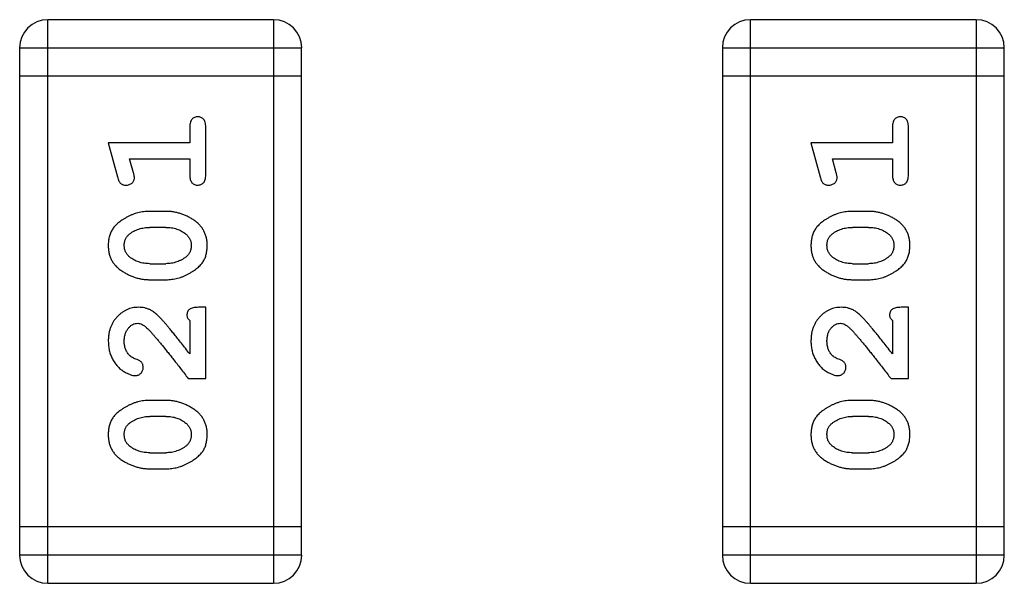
# Model space of a CAD drawing. Header units: millimetres. Extents: x 42 to 554, y 166 to 335.
# Tile 64 of 256: x 403.805 to 404.869, y 228.23 to 228.839. Entities that reach past the tile are written whole.
import ezdxf

# ---------------------------------------------------------------- set-up
doc = ezdxf.new("R2010")
doc.units = ezdxf.units.MM
doc.header["$LTSCALE"] = 30.734
doc.layers.get('0').update_dxf_attribs({"linetype": 'CONTINUOUS'})

msp = doc.modelspace()

# ---------------------------------------------------------------- linework, layer by layer
at = {"linetype": 'Continuous'}
for p, q in [((403.8355, 228.2297), (403.8355, 228.8393)), ((404.0794, 228.8393), (403.8355, 228.8393)), ((404.0794, 228.8393), (404.0794, 228.2297)), ((404.5952, 228.2297), (404.5952, 228.8393)), ((404.839, 228.8393), (404.5952, 228.8393)), ((404.839, 228.8393), (404.839, 228.2297)), ((403.805, 228.8088), (403.805, 228.2602)), ((403.805, 228.8088), (404.1098, 228.8088)), ((404.1098, 228.2602), (404.1098, 228.8088)), ((404.5647, 228.8088), (404.5647, 228.2602)), ((404.5647, 228.8088), (404.8695, 228.8088)), ((404.8695, 228.2602), (404.8695, 228.8088)), ((404.1098, 228.7783), (403.805, 228.7783)), ((404.8695, 228.7783), (404.5647, 228.7783)), ((403.9889, 228.7233), (403.9889, 228.706)), ((404.0062, 228.6714), (404.0062, 228.7233)), ((404.7485, 228.7233), (404.7485, 228.706)), ((404.7658, 228.6714), (404.7658, 228.7233)), ((403.9008, 228.706), (403.9107, 228.6694)), ((403.9889, 228.706), (403.9008, 228.706)), ((404.6604, 228.706), (404.6703, 228.6694)), ((404.7485, 228.706), (404.6604, 228.706)), ((403.9281, 228.6736), (403.9239, 228.6887)), ((403.9239, 228.6887), (403.9889, 228.6887)), ((403.9889, 228.6887), (403.9889, 228.6714)), ((404.6877, 228.6736), (404.6836, 228.6887)), ((404.6836, 228.6887), (404.7485, 228.6887)), ((404.7485, 228.6887), (404.7485, 228.6714)), ((403.9632, 228.632), (403.9454, 228.632)), ((404.7228, 228.632), (404.7051, 228.632)), ((403.9629, 228.6147), (403.9457, 228.6147)), ((404.7225, 228.6147), (404.7053, 228.6147)), ((403.9457, 228.5754), (403.9629, 228.5754)), ((404.7053, 228.5754), (404.7225, 228.5754)), ((403.9454, 228.5581), (403.9632, 228.5581)), ((404.7051, 228.5581), (404.7228, 228.5581)), ((404.0062, 228.5282), (403.9983, 228.5282)), ((404.0062, 228.4511), (404.0062, 228.5282)), ((404.7658, 228.5282), (404.758, 228.5282)), ((404.7658, 228.4511), (404.7658, 228.5282)), ((403.9889, 228.514), (403.9889, 228.4779)), ((404.7485, 228.514), (404.7485, 228.4779)), ((403.9873, 228.4511), (404.0062, 228.4511)), ((404.747, 228.4511), (404.7658, 228.4511)), ((403.9632, 228.4275), (403.9454, 228.4275)), ((404.7228, 228.4275), (404.7051, 228.4275)), ((403.9629, 228.4102), (403.9457, 228.4102)), ((404.7225, 228.4102), (404.7053, 228.4102)), ((403.9457, 228.3709), (403.9629, 228.3709)), ((404.7053, 228.3709), (404.7225, 228.3709)), ((403.9454, 228.3536), (403.9632, 228.3536)), ((404.7051, 228.3536), (404.7228, 228.3536)), ((404.1098, 228.2907), (403.805, 228.2907)), ((404.8695, 228.2907), (404.5647, 228.2907)), ((404.1098, 228.2602), (403.805, 228.2602)), ((404.8695, 228.2602), (404.5647, 228.2602)), ((403.8355, 228.2297), (404.0794, 228.2297)), ((404.5952, 228.2297), (404.839, 228.2297))]:
    msp.add_line(p, q, dxfattribs=at)
for centre, start, end in [((403.8355, 228.8088), 90, 180), ((404.0794, 228.8088), 0, 90), ((404.5952, 228.8088), 90, 180), ((404.839, 228.8088), 0, 90), ((403.8355, 228.2602), 180, 270), ((404.0794, 228.2602), 270, 0), ((404.5952, 228.2602), 180, 270), ((404.839, 228.2602), 270, 0)]:
    msp.add_arc(centre, 0.0305, start, end, dxfattribs=at)
for points, knots in [([(403.9975, 228.7343), (403.9969, 228.7343), (403.9958, 228.7342), (403.9941, 228.7337), (403.9926, 228.7328), (403.9913, 228.7317), (403.9902, 228.7301), (403.9894, 228.7282), (403.989, 228.7259), (403.9889, 228.7242), (403.9889, 228.7233)], [0, 0, 0, 0, 0.11517, 0.223509, 0.328254, 0.438012, 0.553651, 0.682263, 0.830856, 1, 1, 1, 1]), ([(404.0062, 228.7233), (404.0062, 228.7242), (404.0061, 228.7259), (404.0057, 228.7282), (404.005, 228.7301), (404.0039, 228.7317), (404.0025, 228.7329), (404.001, 228.7337), (403.9993, 228.7342), (403.9982, 228.7343), (403.9975, 228.7343)], [0, 0, 0, 0, 0.169012, 0.317488, 0.445429, 0.560977, 0.67065, 0.776666, 0.88492, 1, 1, 1, 1]), ([(404.7572, 228.7343), (404.7566, 228.7343), (404.7554, 228.7342), (404.7537, 228.7337), (404.7522, 228.7328), (404.7509, 228.7317), (404.7498, 228.7301), (404.7491, 228.7282), (404.7486, 228.7259), (404.7486, 228.7242), (404.7485, 228.7233)], [0, 0, 0, 0, 0.11517, 0.223509, 0.328254, 0.438012, 0.553651, 0.682263, 0.830856, 1, 1, 1, 1]), ([(404.7658, 228.7233), (404.7658, 228.7242), (404.7658, 228.7259), (404.7653, 228.7282), (404.7646, 228.7301), (404.7635, 228.7317), (404.7622, 228.7329), (404.7607, 228.7337), (404.759, 228.7342), (404.7578, 228.7343), (404.7572, 228.7343)], [0, 0, 0, 0, 0.169012, 0.317488, 0.445429, 0.560977, 0.67065, 0.776666, 0.88492, 1, 1, 1, 1]), ([(403.9107, 228.6694), (403.9109, 228.6685), (403.9114, 228.667), (403.9123, 228.6649), (403.9132, 228.6633), (403.9142, 228.6621), (403.9154, 228.6613), (403.9167, 228.6607), (403.9182, 228.6604), (403.9193, 228.6604), (403.9198, 228.6603)], [0, 0, 0, 0, 0.187321, 0.344927, 0.475328, 0.579604, 0.674244, 0.773631, 0.882025, 1, 1, 1, 1]), ([(403.9198, 228.6603), (403.9205, 228.6604), (403.9217, 228.6604), (403.9234, 228.6609), (403.9251, 228.6616), (403.9265, 228.6626), (403.9276, 228.6638), (403.9285, 228.6652), (403.929, 228.6667), (403.9291, 228.6677), (403.9291, 228.6682)], [0, 0, 0, 0, 0.138815, 0.27042, 0.39836, 0.52875, 0.654955, 0.771147, 0.884581, 1, 1, 1, 1]), ([(403.9291, 228.6682), (403.9291, 228.6686), (403.9291, 228.6693), (403.9288, 228.6706), (403.9285, 228.672), (403.9282, 228.6731), (403.9281, 228.6736)], [0, 0, 0, 0, 0.183151, 0.413144, 0.682305, 1, 1, 1, 1]), ([(403.9889, 228.6714), (403.9889, 228.6705), (403.989, 228.6688), (403.9894, 228.6665), (403.9902, 228.6645), (403.9912, 228.6629), (403.9926, 228.6618), (403.9941, 228.6609), (403.9958, 228.6604), (403.9969, 228.6604), (403.9975, 228.6603)], [0, 0, 0, 0, 0.169102, 0.317658, 0.446239, 0.563118, 0.671828, 0.776546, 0.884858, 1, 1, 1, 1]), ([(403.9975, 228.6603), (403.9982, 228.6604), (403.9993, 228.6604), (404.001, 228.661), (404.0025, 228.6618), (404.0039, 228.6629), (404.0049, 228.6645), (404.0057, 228.6665), (404.0061, 228.6688), (404.0062, 228.6705), (404.0062, 228.6714)], [0, 0, 0, 0, 0.115051, 0.223278, 0.329269, 0.437893, 0.554681, 0.682591, 0.83103, 1, 1, 1, 1]), ([(404.6703, 228.6694), (404.6706, 228.6685), (404.6711, 228.667), (404.6719, 228.6649), (404.6728, 228.6633), (404.6738, 228.6621), (404.675, 228.6613), (404.6764, 228.6607), (404.6779, 228.6604), (404.6789, 228.6604), (404.6795, 228.6603)], [0, 0, 0, 0, 0.187321, 0.344927, 0.475328, 0.579604, 0.674244, 0.773631, 0.882025, 1, 1, 1, 1]), ([(404.6795, 228.6603), (404.6801, 228.6604), (404.6813, 228.6604), (404.6831, 228.6609), (404.6847, 228.6616), (404.6861, 228.6626), (404.6873, 228.6638), (404.6881, 228.6652), (404.6887, 228.6667), (404.6887, 228.6677), (404.6888, 228.6682)], [0, 0, 0, 0, 0.138815, 0.27042, 0.39836, 0.52875, 0.654955, 0.771147, 0.884581, 1, 1, 1, 1]), ([(404.6888, 228.6682), (404.6887, 228.6686), (404.6887, 228.6693), (404.6885, 228.6706), (404.6882, 228.672), (404.6879, 228.6731), (404.6877, 228.6736)], [0, 0, 0, 0, 0.183151, 0.413144, 0.682305, 1, 1, 1, 1]), ([(404.7485, 228.6714), (404.7486, 228.6705), (404.7486, 228.6688), (404.7491, 228.6665), (404.7498, 228.6645), (404.7509, 228.6629), (404.7522, 228.6618), (404.7537, 228.6609), (404.7554, 228.6604), (404.7566, 228.6604), (404.7572, 228.6603)], [0, 0, 0, 0, 0.169102, 0.317658, 0.446239, 0.563118, 0.671828, 0.776546, 0.884858, 1, 1, 1, 1]), ([(404.7572, 228.6603), (404.7578, 228.6604), (404.759, 228.6604), (404.7607, 228.661), (404.7622, 228.6618), (404.7635, 228.6629), (404.7646, 228.6645), (404.7653, 228.6665), (404.7658, 228.6688), (404.7658, 228.6705), (404.7658, 228.6714)], [0, 0, 0, 0, 0.115051, 0.223278, 0.329269, 0.437893, 0.554681, 0.682591, 0.83103, 1, 1, 1, 1]), ([(403.9454, 228.632), (403.9443, 228.632), (403.9422, 228.632), (403.939, 228.6317), (403.9359, 228.6311), (403.9328, 228.6305), (403.9297, 228.6296), (403.9267, 228.6284), (403.9237, 228.6271), (403.9209, 228.6256), (403.9181, 228.624), (403.9156, 228.6224), (403.9133, 228.6208), (403.9111, 228.6191), (403.9093, 228.6174), (403.9076, 228.6157), (403.9062, 228.6139), (403.9047, 228.6116), (403.9031, 228.6084), (403.9017, 228.6042), (403.9009, 228.5997), (403.9008, 228.5965), (403.9008, 228.5949)], [0, 0, 0, 0, 0.049855, 0.099516, 0.148482, 0.19758, 0.246804, 0.296268, 0.346517, 0.397047, 0.446826, 0.49336, 0.537801, 0.579207, 0.617974, 0.654833, 0.689171, 0.722088, 0.786392, 0.853518, 0.924186, 1, 1, 1, 1]), ([(404.0078, 228.5951), (404.0077, 228.5966), (404.0077, 228.5994), (404.0069, 228.6035), (404.0058, 228.6073), (404.0042, 228.6109), (404.0022, 228.6142), (403.9997, 228.6173), (403.9967, 228.6201), (403.9934, 228.6225), (403.9898, 228.6247), (403.9861, 228.6267), (403.9824, 228.6283), (403.9786, 228.6297), (403.9748, 228.6307), (403.971, 228.6315), (403.9671, 228.6319), (403.9645, 228.632), (403.9632, 228.632)], [0, 0, 0, 0, 0.067217, 0.131051, 0.19272, 0.252824, 0.312745, 0.373449, 0.436041, 0.501494, 0.567761, 0.632087, 0.695096, 0.757109, 0.817993, 0.878657, 0.939311, 1, 1, 1, 1]), ([(404.7051, 228.632), (404.704, 228.632), (404.7018, 228.632), (404.6986, 228.6317), (404.6955, 228.6311), (404.6924, 228.6305), (404.6894, 228.6296), (404.6863, 228.6284), (404.6834, 228.6271), (404.6805, 228.6256), (404.6778, 228.624), (404.6752, 228.6224), (404.6729, 228.6208), (404.6708, 228.6191), (404.6689, 228.6174), (404.6673, 228.6157), (404.6659, 228.6139), (404.6643, 228.6116), (404.6627, 228.6084), (404.6614, 228.6042), (404.6606, 228.5997), (404.6605, 228.5965), (404.6604, 228.5949)], [0, 0, 0, 0, 0.049855, 0.099516, 0.148482, 0.19758, 0.246804, 0.296268, 0.346517, 0.397047, 0.446826, 0.49336, 0.537801, 0.579207, 0.617974, 0.654833, 0.689171, 0.722088, 0.786392, 0.853518, 0.924186, 1, 1, 1, 1]), ([(404.7674, 228.5951), (404.7674, 228.5966), (404.7673, 228.5994), (404.7666, 228.6035), (404.7655, 228.6073), (404.7639, 228.6109), (404.7619, 228.6142), (404.7593, 228.6173), (404.7564, 228.6201), (404.753, 228.6225), (404.7494, 228.6247), (404.7457, 228.6267), (404.742, 228.6283), (404.7383, 228.6297), (404.7344, 228.6307), (404.7306, 228.6315), (404.7267, 228.6319), (404.7241, 228.632), (404.7228, 228.632)], [0, 0, 0, 0, 0.067217, 0.131051, 0.19272, 0.252824, 0.312745, 0.373449, 0.436041, 0.501494, 0.567761, 0.632087, 0.695096, 0.757109, 0.817993, 0.878657, 0.939311, 1, 1, 1, 1]), ([(403.9234, 228.6072), (403.9242, 228.6078), (403.9258, 228.609), (403.9283, 228.6105), (403.931, 228.6118), (403.9337, 228.6129), (403.9366, 228.6137), (403.9395, 228.6143), (403.9426, 228.6147), (403.9446, 228.6147), (403.9457, 228.6147)], [0, 0, 0, 0, 0.125331, 0.248948, 0.371201, 0.494032, 0.616811, 0.742104, 0.868849, 1, 1, 1, 1]), ([(403.9629, 228.6147), (403.9639, 228.6147), (403.966, 228.6146), (403.9691, 228.6143), (403.972, 228.6138), (403.9748, 228.6129), (403.9775, 228.612), (403.98, 228.6107), (403.9824, 228.6092), (403.9839, 228.6081), (403.9847, 228.6075)], [0, 0, 0, 0, 0.135449, 0.266263, 0.393429, 0.516942, 0.639128, 0.758779, 0.879341, 1, 1, 1, 1]), ([(404.683, 228.6072), (404.6838, 228.6078), (404.6854, 228.609), (404.688, 228.6105), (404.6906, 228.6118), (404.6934, 228.6129), (404.6962, 228.6137), (404.6992, 228.6143), (404.7022, 228.6147), (404.7043, 228.6147), (404.7053, 228.6147)], [0, 0, 0, 0, 0.125331, 0.248948, 0.371201, 0.494032, 0.616811, 0.742104, 0.868849, 1, 1, 1, 1]), ([(404.7225, 228.6147), (404.7236, 228.6147), (404.7257, 228.6146), (404.7287, 228.6143), (404.7317, 228.6138), (404.7345, 228.6129), (404.7371, 228.612), (404.7397, 228.6107), (404.7421, 228.6092), (404.7436, 228.6081), (404.7443, 228.6075)], [0, 0, 0, 0, 0.135449, 0.266263, 0.393429, 0.516942, 0.639128, 0.758779, 0.879341, 1, 1, 1, 1]), ([(403.9181, 228.595), (403.9181, 228.5956), (403.9181, 228.5969), (403.9184, 228.5987), (403.9188, 228.6004), (403.9194, 228.602), (403.9201, 228.6034), (403.9211, 228.6048), (403.9221, 228.6061), (403.923, 228.6068), (403.9234, 228.6072)], [0, 0, 0, 0, 0.138115, 0.270177, 0.397547, 0.520057, 0.63869, 0.757499, 0.878226, 1, 1, 1, 1]), ([(403.9847, 228.6075), (403.9851, 228.6071), (403.986, 228.6063), (403.9872, 228.6049), (403.9882, 228.6035), (403.9891, 228.602), (403.9897, 228.6004), (403.9901, 228.5988), (403.9904, 228.597), (403.9904, 228.5958), (403.9905, 228.5952)], [0, 0, 0, 0, 0.129853, 0.25607, 0.380154, 0.49978, 0.62208, 0.743277, 0.868791, 1, 1, 1, 1]), ([(404.6777, 228.595), (404.6778, 228.5956), (404.6778, 228.5969), (404.678, 228.5987), (404.6784, 228.6004), (404.679, 228.602), (404.6798, 228.6034), (404.6807, 228.6048), (404.6818, 228.6061), (404.6826, 228.6068), (404.683, 228.6072)], [0, 0, 0, 0, 0.138115, 0.270177, 0.397547, 0.520057, 0.63869, 0.757499, 0.878226, 1, 1, 1, 1]), ([(404.7443, 228.6075), (404.7448, 228.6071), (404.7457, 228.6063), (404.7469, 228.6049), (404.7479, 228.6035), (404.7487, 228.602), (404.7493, 228.6004), (404.7498, 228.5988), (404.7501, 228.597), (404.7501, 228.5958), (404.7501, 228.5952)], [0, 0, 0, 0, 0.129853, 0.25607, 0.380154, 0.49978, 0.62208, 0.743277, 0.868791, 1, 1, 1, 1]), ([(403.9008, 228.5949), (403.9008, 228.5935), (403.9009, 228.5906), (403.9016, 228.5866), (403.9027, 228.5827), (403.9043, 228.5791), (403.9064, 228.5759), (403.9089, 228.5728), (403.9119, 228.57), (403.9153, 228.5676), (403.9189, 228.5654), (403.9225, 228.5634), (403.9262, 228.5618), (403.93, 228.5604), (403.9338, 228.5594), (403.9376, 228.5586), (403.9415, 228.5582), (403.9441, 228.5581), (403.9454, 228.5581)], [0, 0, 0, 0, 0.06692, 0.130834, 0.19258, 0.252759, 0.312631, 0.373411, 0.436359, 0.501894, 0.568244, 0.632472, 0.69556, 0.757163, 0.818592, 0.878885, 0.939235, 1, 1, 1, 1]), ([(403.9239, 228.5827), (403.9234, 228.5831), (403.9225, 228.5839), (403.9214, 228.5852), (403.9203, 228.5866), (403.9195, 228.5881), (403.9189, 228.5897), (403.9184, 228.5914), (403.9182, 228.5932), (403.9181, 228.5944), (403.9181, 228.595)], [0, 0, 0, 0, 0.13042, 0.256046, 0.378133, 0.498725, 0.620452, 0.742761, 0.869406, 1, 1, 1, 1]), ([(403.9632, 228.5581), (403.9642, 228.5581), (403.9664, 228.5581), (403.9695, 228.5585), (403.9727, 228.5589), (403.9758, 228.5596), (403.9788, 228.5605), (403.9818, 228.5616), (403.9848, 228.5629), (403.9876, 228.5644), (403.9904, 228.566), (403.9929, 228.5676), (403.9952, 228.5692), (403.9973, 228.5709), (403.9992, 228.5726), (404.0009, 228.5743), (404.0023, 228.576), (404.0039, 228.5784), (404.0055, 228.5815), (404.0068, 228.5857), (404.0076, 228.5903), (404.0077, 228.5935), (404.0078, 228.5951)], [0, 0, 0, 0, 0.049886, 0.09882, 0.148132, 0.19689, 0.246038, 0.295176, 0.345305, 0.395692, 0.445312, 0.491875, 0.535813, 0.577009, 0.616081, 0.652689, 0.687585, 0.720206, 0.785062, 0.85223, 0.923759, 1, 1, 1, 1]), ([(403.9905, 228.5952), (403.9905, 228.5945), (403.9904, 228.5933), (403.9902, 228.5915), (403.9898, 228.5898), (403.9892, 228.5882), (403.9884, 228.5867), (403.9875, 228.5854), (403.9864, 228.5841), (403.9856, 228.5834), (403.9852, 228.583)], [0, 0, 0, 0, 0.139844, 0.271849, 0.399162, 0.521619, 0.6402, 0.758957, 0.87828, 1, 1, 1, 1]), ([(404.6604, 228.5949), (404.6605, 228.5935), (404.6606, 228.5906), (404.6613, 228.5866), (404.6624, 228.5827), (404.664, 228.5791), (404.666, 228.5759), (404.6685, 228.5728), (404.6715, 228.57), (404.6749, 228.5676), (404.6785, 228.5654), (404.6822, 228.5634), (404.6859, 228.5618), (404.6897, 228.5604), (404.6934, 228.5594), (404.6973, 228.5586), (404.7012, 228.5582), (404.7038, 228.5581), (404.7051, 228.5581)], [0, 0, 0, 0, 0.06692, 0.130834, 0.19258, 0.252759, 0.312631, 0.373411, 0.436359, 0.501894, 0.568244, 0.632472, 0.69556, 0.757163, 0.818592, 0.878885, 0.939235, 1, 1, 1, 1]), ([(404.6835, 228.5827), (404.6831, 228.5831), (404.6822, 228.5839), (404.681, 228.5852), (404.68, 228.5866), (404.6792, 228.5881), (404.6785, 228.5897), (404.6781, 228.5914), (404.6778, 228.5932), (404.6778, 228.5944), (404.6777, 228.595)], [0, 0, 0, 0, 0.13042, 0.256046, 0.378133, 0.498725, 0.620452, 0.742761, 0.869406, 1, 1, 1, 1]), ([(404.7228, 228.5581), (404.7239, 228.5581), (404.726, 228.5581), (404.7292, 228.5585), (404.7323, 228.5589), (404.7354, 228.5596), (404.7385, 228.5605), (404.7414, 228.5616), (404.7444, 228.5629), (404.7473, 228.5644), (404.75, 228.566), (404.7526, 228.5676), (404.7549, 228.5692), (404.757, 228.5709), (404.7588, 228.5726), (404.7605, 228.5743), (404.7619, 228.576), (404.7635, 228.5784), (404.7651, 228.5815), (404.7664, 228.5857), (404.7673, 228.5903), (404.7674, 228.5935), (404.7674, 228.5951)], [0, 0, 0, 0, 0.049886, 0.09882, 0.148132, 0.19689, 0.246038, 0.295176, 0.345305, 0.395692, 0.445312, 0.491875, 0.535813, 0.577009, 0.616081, 0.652689, 0.687585, 0.720206, 0.785062, 0.85223, 0.923759, 1, 1, 1, 1]), ([(404.7501, 228.5952), (404.7501, 228.5945), (404.7501, 228.5933), (404.7498, 228.5915), (404.7494, 228.5898), (404.7488, 228.5882), (404.7481, 228.5867), (404.7472, 228.5854), (404.7461, 228.5841), (404.7452, 228.5834), (404.7448, 228.583)], [0, 0, 0, 0, 0.139844, 0.271849, 0.399162, 0.521619, 0.6402, 0.758957, 0.87828, 1, 1, 1, 1]), ([(403.9457, 228.5754), (403.9446, 228.5754), (403.9425, 228.5755), (403.9395, 228.5758), (403.9365, 228.5764), (403.9338, 228.5772), (403.9311, 228.5782), (403.9286, 228.5795), (403.9261, 228.5809), (403.9246, 228.5821), (403.9239, 228.5827)], [0, 0, 0, 0, 0.135446, 0.266257, 0.393419, 0.517936, 0.639137, 0.758785, 0.879345, 1, 1, 1, 1]), ([(403.9852, 228.583), (403.9844, 228.5824), (403.9828, 228.5812), (403.9803, 228.5797), (403.9776, 228.5783), (403.9749, 228.5773), (403.972, 228.5764), (403.9691, 228.5758), (403.966, 228.5755), (403.9639, 228.5754), (403.9629, 228.5754)], [0, 0, 0, 0, 0.124927, 0.248361, 0.370889, 0.492583, 0.61616, 0.741472, 0.869044, 1, 1, 1, 1]), ([(404.7053, 228.5754), (404.7043, 228.5754), (404.7022, 228.5755), (404.6991, 228.5758), (404.6962, 228.5764), (404.6934, 228.5772), (404.6907, 228.5782), (404.6882, 228.5795), (404.6858, 228.5809), (404.6843, 228.5821), (404.6835, 228.5827)], [0, 0, 0, 0, 0.135446, 0.266257, 0.393419, 0.517936, 0.639137, 0.758785, 0.879345, 1, 1, 1, 1]), ([(404.7448, 228.583), (404.744, 228.5824), (404.7425, 228.5812), (404.7399, 228.5797), (404.7373, 228.5783), (404.7345, 228.5773), (404.7317, 228.5764), (404.7287, 228.5758), (404.7257, 228.5755), (404.7236, 228.5754), (404.7225, 228.5754)], [0, 0, 0, 0, 0.124927, 0.248361, 0.370889, 0.492583, 0.61616, 0.741472, 0.869044, 1, 1, 1, 1]), ([(403.9336, 228.5282), (403.9324, 228.5282), (403.9302, 228.5281), (403.927, 228.5276), (403.9239, 228.5268), (403.9209, 228.5257), (403.9181, 228.5242), (403.9154, 228.5224), (403.9128, 228.5203), (403.9103, 228.5179), (403.9081, 228.5153), (403.9061, 228.5124), (403.9045, 228.5094), (403.9031, 228.5062), (403.9021, 228.5028), (403.9013, 228.4992), (403.9009, 228.4954), (403.9008, 228.4928), (403.9008, 228.4915)], [0, 0, 0, 0, 0.060981, 0.120256, 0.178148, 0.236115, 0.293993, 0.352864, 0.413358, 0.476056, 0.539296, 0.602396, 0.665116, 0.728325, 0.792919, 0.859317, 0.928302, 1, 1, 1, 1]), ([(403.9619, 228.5114), (403.9611, 228.5123), (403.9596, 228.514), (403.9574, 228.5164), (403.9553, 228.5185), (403.9533, 228.5204), (403.9514, 228.522), (403.9496, 228.5233), (403.948, 228.5245), (403.946, 228.5256), (403.9434, 228.5266), (403.9402, 228.5276), (403.9369, 228.5281), (403.9347, 228.5282), (403.9336, 228.5282)], [0, 0, 0, 0, 0.103002, 0.197728, 0.285279, 0.365235, 0.437224, 0.502446, 0.560545, 0.611446, 0.707576, 0.80349, 0.900532, 1, 1, 1, 1]), ([(403.9983, 228.5282), (403.9973, 228.5282), (403.9953, 228.5281), (403.9926, 228.5277), (403.9903, 228.527), (403.9886, 228.526), (403.9873, 228.5247), (403.9864, 228.5231), (403.9858, 228.5214), (403.9858, 228.5202), (403.9857, 228.5196)], [0, 0, 0, 0, 0.1844, 0.34094, 0.473574, 0.586824, 0.690029, 0.789175, 0.890445, 1, 1, 1, 1]), ([(404.6932, 228.5282), (404.6921, 228.5282), (404.6899, 228.5281), (404.6867, 228.5276), (404.6836, 228.5268), (404.6806, 228.5257), (404.6777, 228.5242), (404.675, 228.5224), (404.6724, 228.5203), (404.67, 228.5179), (404.6678, 228.5153), (404.6658, 228.5124), (404.6641, 228.5094), (404.6628, 228.5062), (404.6617, 228.5028), (404.661, 228.4992), (404.6605, 228.4954), (404.6605, 228.4928), (404.6604, 228.4915)], [0, 0, 0, 0, 0.060981, 0.120256, 0.178148, 0.236115, 0.293993, 0.352864, 0.413358, 0.476056, 0.539296, 0.602396, 0.665116, 0.728325, 0.792919, 0.859317, 0.928302, 1, 1, 1, 1]), ([(404.7215, 228.5114), (404.7207, 228.5123), (404.7192, 228.514), (404.717, 228.5164), (404.7149, 228.5185), (404.7129, 228.5204), (404.7111, 228.522), (404.7093, 228.5233), (404.7077, 228.5245), (404.7056, 228.5256), (404.703, 228.5266), (404.6999, 228.5276), (404.6966, 228.5281), (404.6943, 228.5282), (404.6932, 228.5282)], [0, 0, 0, 0, 0.103002, 0.197728, 0.285279, 0.365235, 0.437224, 0.502446, 0.560545, 0.611446, 0.707576, 0.80349, 0.900532, 1, 1, 1, 1]), ([(404.758, 228.5282), (404.7569, 228.5282), (404.7549, 228.5281), (404.7522, 228.5277), (404.75, 228.527), (404.7482, 228.526), (404.7469, 228.5247), (404.746, 228.5231), (404.7455, 228.5214), (404.7454, 228.5202), (404.7454, 228.5196)], [0, 0, 0, 0, 0.1844, 0.34094, 0.473574, 0.586824, 0.690029, 0.789175, 0.890445, 1, 1, 1, 1]), ([(403.9857, 228.5196), (403.9858, 228.5191), (403.9859, 228.5182), (403.9865, 228.5168), (403.9875, 228.5154), (403.9884, 228.5145), (403.9889, 228.514)], [0, 0, 0, 0, 0.20611, 0.432681, 0.695597, 1, 1, 1, 1]), ([(404.7454, 228.5196), (404.7454, 228.5191), (404.7455, 228.5182), (404.7462, 228.5168), (404.7472, 228.5154), (404.7481, 228.5145), (404.7485, 228.514)], [0, 0, 0, 0, 0.20611, 0.432681, 0.695597, 1, 1, 1, 1]), ([(403.9181, 228.4914), (403.9181, 228.4928), (403.9182, 228.4955), (403.9191, 228.4993), (403.9205, 228.5027), (403.9224, 228.5056), (403.9246, 228.5079), (403.9271, 228.5097), (403.9298, 228.5107), (403.9317, 228.5108), (403.9326, 228.5109)], [0, 0, 0, 0, 0.156344, 0.299348, 0.4327, 0.561, 0.682299, 0.791883, 0.89611, 1, 1, 1, 1]), ([(403.9326, 228.5109), (403.9334, 228.5108), (403.9351, 228.5107), (403.9375, 228.5097), (403.94, 228.5082), (403.9415, 228.5069), (403.9423, 228.5061)], [0, 0, 0, 0, 0.212836, 0.442809, 0.70317, 1, 1, 1, 1]), ([(403.9423, 228.5061), (403.9428, 228.5057), (403.9438, 228.5047), (403.9453, 228.5031), (403.9471, 228.5012), (403.949, 228.4991), (403.9511, 228.4966), (403.9535, 228.4939), (403.956, 228.4909), (403.9587, 228.4876), (403.9616, 228.484), (403.9647, 228.4801), (403.968, 228.476), (403.9715, 228.4716), (403.9752, 228.4668), (403.979, 228.4618), (403.9831, 228.4566), (403.9859, 228.453), (403.9873, 228.4511)], [0, 0, 0, 0, 0.026647, 0.057942, 0.094152, 0.134806, 0.180631, 0.231142, 0.286385, 0.346321, 0.411439, 0.481035, 0.555329, 0.634592, 0.718826, 0.807759, 0.901393, 1, 1, 1, 1]), ([(403.9889, 228.4779), (403.9873, 228.4799), (403.9843, 228.4837), (403.98, 228.4892), (403.9761, 228.4941), (403.9725, 228.4986), (403.9693, 228.5025), (403.9665, 228.506), (403.9641, 228.5089), (403.9625, 228.5106), (403.9619, 228.5114)], [0, 0, 0, 0, 0.176662, 0.337826, 0.484741, 0.617764, 0.73494, 0.837793, 0.926412, 1, 1, 1, 1]), ([(404.6777, 228.4914), (404.6778, 228.4928), (404.6779, 228.4955), (404.6787, 228.4993), (404.6801, 228.5027), (404.682, 228.5056), (404.6843, 228.5079), (404.6868, 228.5097), (404.6895, 228.5107), (404.6913, 228.5108), (404.6923, 228.5109)], [0, 0, 0, 0, 0.156344, 0.299348, 0.4327, 0.561, 0.682299, 0.791883, 0.89611, 1, 1, 1, 1]), ([(404.6923, 228.5109), (404.6931, 228.5108), (404.6947, 228.5107), (404.6971, 228.5097), (404.6996, 228.5082), (404.7012, 228.5069), (404.702, 228.5061)], [0, 0, 0, 0, 0.212836, 0.442809, 0.70317, 1, 1, 1, 1]), ([(404.702, 228.5061), (404.7024, 228.5057), (404.7034, 228.5047), (404.705, 228.5031), (404.7067, 228.5012), (404.7086, 228.4991), (404.7108, 228.4966), (404.7131, 228.4939), (404.7156, 228.4909), (404.7183, 228.4876), (404.7212, 228.484), (404.7243, 228.4801), (404.7276, 228.476), (404.7311, 228.4716), (404.7348, 228.4668), (404.7387, 228.4618), (404.7428, 228.4566), (404.7455, 228.453), (404.747, 228.4511)], [0, 0, 0, 0, 0.026647, 0.057942, 0.094152, 0.134806, 0.180631, 0.231142, 0.286385, 0.346321, 0.411439, 0.481035, 0.555329, 0.634592, 0.718826, 0.807759, 0.901393, 1, 1, 1, 1]), ([(404.7485, 228.4779), (404.747, 228.4799), (404.744, 228.4837), (404.7397, 228.4892), (404.7357, 228.4941), (404.7322, 228.4986), (404.729, 228.5025), (404.7262, 228.506), (404.7237, 228.5089), (404.7222, 228.5106), (404.7215, 228.5114)], [0, 0, 0, 0, 0.176662, 0.337826, 0.484741, 0.617764, 0.73494, 0.837793, 0.926412, 1, 1, 1, 1]), ([(403.9008, 228.4915), (403.9009, 228.4898), (403.901, 228.4865), (403.9018, 228.4815), (403.9033, 228.4768), (403.9052, 228.4723), (403.9077, 228.4682), (403.9106, 228.4645), (403.9138, 228.4614), (403.9174, 228.4588), (403.9209, 228.4569), (403.9243, 228.4554), (403.9273, 228.4545), (403.9292, 228.4543), (403.9301, 228.4543)], [0, 0, 0, 0, 0.098286, 0.193983, 0.289056, 0.384352, 0.477435, 0.566197, 0.652355, 0.737986, 0.818188, 0.887401, 0.94802, 1, 1, 1, 1]), ([(403.9235, 228.4765), (403.9231, 228.477), (403.9222, 228.478), (403.9211, 228.4797), (403.9202, 228.4814), (403.9194, 228.4832), (403.9188, 228.4851), (403.9184, 228.4871), (403.9181, 228.4892), (403.9181, 228.4907), (403.9181, 228.4914)], [0, 0, 0, 0, 0.121873, 0.243139, 0.363336, 0.485133, 0.607572, 0.734701, 0.864814, 1, 1, 1, 1]), ([(404.6604, 228.4915), (404.6605, 228.4898), (404.6606, 228.4865), (404.6615, 228.4815), (404.6629, 228.4768), (404.6649, 228.4723), (404.6673, 228.4682), (404.6702, 228.4645), (404.6734, 228.4614), (404.677, 228.4588), (404.6806, 228.4569), (404.6839, 228.4554), (404.6869, 228.4545), (404.6889, 228.4543), (404.6898, 228.4543)], [0, 0, 0, 0, 0.098286, 0.193983, 0.289056, 0.384352, 0.477435, 0.566197, 0.652355, 0.737986, 0.818188, 0.887401, 0.94802, 1, 1, 1, 1]), ([(404.6831, 228.4765), (404.6827, 228.477), (404.6819, 228.478), (404.6807, 228.4797), (404.6798, 228.4814), (404.6791, 228.4832), (404.6785, 228.4851), (404.6781, 228.4871), (404.6778, 228.4892), (404.6778, 228.4907), (404.6777, 228.4914)], [0, 0, 0, 0, 0.121873, 0.243139, 0.363336, 0.485133, 0.607572, 0.734701, 0.864814, 1, 1, 1, 1]), ([(403.932, 228.4716), (403.9311, 228.4719), (403.9294, 228.4725), (403.9271, 228.4737), (403.9251, 228.475), (403.924, 228.476), (403.9235, 228.4765)], [0, 0, 0, 0, 0.285518, 0.544185, 0.781367, 1, 1, 1, 1]), ([(404.6916, 228.4716), (404.6907, 228.4719), (404.689, 228.4725), (404.6867, 228.4737), (404.6847, 228.475), (404.6836, 228.476), (404.6831, 228.4765)], [0, 0, 0, 0, 0.285518, 0.544185, 0.781367, 1, 1, 1, 1]), ([(403.9301, 228.4543), (403.9307, 228.4543), (403.9317, 228.4544), (403.9333, 228.4549), (403.9348, 228.4557), (403.9361, 228.4568), (403.9372, 228.4582), (403.938, 228.4597), (403.9385, 228.4614), (403.9385, 228.4625), (403.9386, 228.4631)], [0, 0, 0, 0, 0.120856, 0.239483, 0.360995, 0.490166, 0.620982, 0.746416, 0.870253, 1, 1, 1, 1]), ([(403.9386, 228.4631), (403.9385, 228.4636), (403.9385, 228.4645), (403.9382, 228.4659), (403.9378, 228.4672), (403.9371, 228.4683), (403.9362, 228.4693), (403.935, 228.4702), (403.9336, 228.471), (403.9325, 228.4714), (403.932, 228.4716)], [0, 0, 0, 0, 0.127347, 0.246131, 0.359406, 0.470543, 0.586092, 0.711469, 0.847022, 1, 1, 1, 1]), ([(404.6898, 228.4543), (404.6903, 228.4543), (404.6914, 228.4544), (404.6929, 228.4549), (404.6944, 228.4557), (404.6957, 228.4568), (404.6968, 228.4582), (404.6976, 228.4597), (404.6981, 228.4614), (404.6982, 228.4625), (404.6982, 228.4631)], [0, 0, 0, 0, 0.120856, 0.239483, 0.360995, 0.490166, 0.620982, 0.746416, 0.870253, 1, 1, 1, 1]), ([(404.6982, 228.4631), (404.6982, 228.4636), (404.6981, 228.4645), (404.6979, 228.4659), (404.6974, 228.4672), (404.6967, 228.4683), (404.6958, 228.4693), (404.6946, 228.4702), (404.6932, 228.471), (404.6922, 228.4714), (404.6916, 228.4716)], [0, 0, 0, 0, 0.127347, 0.246131, 0.359406, 0.470543, 0.586092, 0.711469, 0.847022, 1, 1, 1, 1]), ([(403.9454, 228.4275), (403.9443, 228.4275), (403.9422, 228.4275), (403.939, 228.4272), (403.9359, 228.4266), (403.9328, 228.426), (403.9297, 228.425), (403.9267, 228.4239), (403.9237, 228.4226), (403.9209, 228.4211), (403.9181, 228.4195), (403.9156, 228.4179), (403.9133, 228.4162), (403.9111, 228.4146), (403.9093, 228.4129), (403.9076, 228.4112), (403.9062, 228.4094), (403.9047, 228.4071), (403.9031, 228.4039), (403.9017, 228.3997), (403.9009, 228.3952), (403.9008, 228.392), (403.9008, 228.3904)], [0, 0, 0, 0, 0.049855, 0.099516, 0.148482, 0.19758, 0.246804, 0.296268, 0.346517, 0.397047, 0.446826, 0.49336, 0.537801, 0.579207, 0.617974, 0.654833, 0.689171, 0.722088, 0.786392, 0.853518, 0.924186, 1, 1, 1, 1]), ([(404.0078, 228.3906), (404.0077, 228.3921), (404.0077, 228.3949), (404.0069, 228.399), (404.0058, 228.4028), (404.0042, 228.4064), (404.0022, 228.4097), (403.9997, 228.4128), (403.9967, 228.4156), (403.9934, 228.418), (403.9898, 228.4202), (403.9861, 228.4222), (403.9824, 228.4238), (403.9786, 228.4252), (403.9748, 228.4262), (403.971, 228.427), (403.9671, 228.4274), (403.9645, 228.4275), (403.9632, 228.4275)], [0, 0, 0, 0, 0.067217, 0.131051, 0.19272, 0.252824, 0.312745, 0.373449, 0.436041, 0.501494, 0.567761, 0.632087, 0.695096, 0.757109, 0.817993, 0.878657, 0.939311, 1, 1, 1, 1]), ([(404.7051, 228.4275), (404.704, 228.4275), (404.7018, 228.4275), (404.6986, 228.4272), (404.6955, 228.4266), (404.6924, 228.426), (404.6894, 228.425), (404.6863, 228.4239), (404.6834, 228.4226), (404.6805, 228.4211), (404.6778, 228.4195), (404.6752, 228.4179), (404.6729, 228.4162), (404.6708, 228.4146), (404.6689, 228.4129), (404.6673, 228.4112), (404.6659, 228.4094), (404.6643, 228.4071), (404.6627, 228.4039), (404.6614, 228.3997), (404.6606, 228.3952), (404.6605, 228.392), (404.6604, 228.3904)], [0, 0, 0, 0, 0.049855, 0.099516, 0.148482, 0.19758, 0.246804, 0.296268, 0.346517, 0.397047, 0.446826, 0.49336, 0.537801, 0.579207, 0.617974, 0.654833, 0.689171, 0.722088, 0.786392, 0.853518, 0.924186, 1, 1, 1, 1]), ([(404.7674, 228.3906), (404.7674, 228.3921), (404.7673, 228.3949), (404.7666, 228.399), (404.7655, 228.4028), (404.7639, 228.4064), (404.7619, 228.4097), (404.7593, 228.4128), (404.7564, 228.4156), (404.753, 228.418), (404.7494, 228.4202), (404.7457, 228.4222), (404.742, 228.4238), (404.7383, 228.4252), (404.7344, 228.4262), (404.7306, 228.427), (404.7267, 228.4274), (404.7241, 228.4275), (404.7228, 228.4275)], [0, 0, 0, 0, 0.067217, 0.131051, 0.19272, 0.252824, 0.312745, 0.373449, 0.436041, 0.501494, 0.567761, 0.632087, 0.695096, 0.757109, 0.817993, 0.878657, 0.939311, 1, 1, 1, 1]), ([(403.9234, 228.4026), (403.9242, 228.4032), (403.9258, 228.4044), (403.9283, 228.406), (403.931, 228.4073), (403.9337, 228.4084), (403.9366, 228.4092), (403.9395, 228.4098), (403.9426, 228.4101), (403.9446, 228.4102), (403.9457, 228.4102)], [0, 0, 0, 0, 0.125331, 0.248948, 0.371201, 0.494032, 0.616811, 0.742104, 0.868849, 1, 1, 1, 1]), ([(403.9629, 228.4102), (403.9639, 228.4102), (403.966, 228.4101), (403.9691, 228.4098), (403.972, 228.4093), (403.9748, 228.4084), (403.9775, 228.4075), (403.98, 228.4062), (403.9824, 228.4047), (403.9839, 228.4035), (403.9847, 228.403)], [0, 0, 0, 0, 0.135449, 0.266263, 0.393429, 0.516942, 0.639128, 0.758779, 0.879341, 1, 1, 1, 1]), ([(404.683, 228.4026), (404.6838, 228.4032), (404.6854, 228.4044), (404.688, 228.406), (404.6906, 228.4073), (404.6934, 228.4084), (404.6962, 228.4092), (404.6992, 228.4098), (404.7022, 228.4101), (404.7043, 228.4102), (404.7053, 228.4102)], [0, 0, 0, 0, 0.125331, 0.248948, 0.371201, 0.494032, 0.616811, 0.742104, 0.868849, 1, 1, 1, 1]), ([(404.7225, 228.4102), (404.7236, 228.4102), (404.7257, 228.4101), (404.7287, 228.4098), (404.7317, 228.4093), (404.7345, 228.4084), (404.7371, 228.4075), (404.7397, 228.4062), (404.7421, 228.4047), (404.7436, 228.4035), (404.7443, 228.403)], [0, 0, 0, 0, 0.135449, 0.266263, 0.393429, 0.516942, 0.639128, 0.758779, 0.879341, 1, 1, 1, 1]), ([(403.9181, 228.3905), (403.9181, 228.3911), (403.9181, 228.3924), (403.9184, 228.3942), (403.9188, 228.3959), (403.9194, 228.3975), (403.9201, 228.3989), (403.9211, 228.4003), (403.9221, 228.4015), (403.923, 228.4023), (403.9234, 228.4026)], [0, 0, 0, 0, 0.138115, 0.270177, 0.397547, 0.520057, 0.63869, 0.757499, 0.878226, 1, 1, 1, 1]), ([(403.9847, 228.403), (403.9851, 228.4026), (403.986, 228.4018), (403.9872, 228.4004), (403.9882, 228.399), (403.9891, 228.3975), (403.9897, 228.3959), (403.9901, 228.3943), (403.9904, 228.3925), (403.9904, 228.3913), (403.9905, 228.3907)], [0, 0, 0, 0, 0.129853, 0.25607, 0.380154, 0.49978, 0.62208, 0.743277, 0.868791, 1, 1, 1, 1]), ([(404.6777, 228.3905), (404.6778, 228.3911), (404.6778, 228.3924), (404.678, 228.3942), (404.6784, 228.3959), (404.679, 228.3975), (404.6798, 228.3989), (404.6807, 228.4003), (404.6818, 228.4015), (404.6826, 228.4023), (404.683, 228.4026)], [0, 0, 0, 0, 0.138115, 0.270177, 0.397547, 0.520057, 0.63869, 0.757499, 0.878226, 1, 1, 1, 1]), ([(404.7443, 228.403), (404.7448, 228.4026), (404.7457, 228.4018), (404.7469, 228.4004), (404.7479, 228.399), (404.7487, 228.3975), (404.7493, 228.3959), (404.7498, 228.3943), (404.7501, 228.3925), (404.7501, 228.3913), (404.7501, 228.3907)], [0, 0, 0, 0, 0.129853, 0.25607, 0.380154, 0.49978, 0.62208, 0.743277, 0.868791, 1, 1, 1, 1]), ([(403.9008, 228.3904), (403.9008, 228.3889), (403.9009, 228.3861), (403.9016, 228.3821), (403.9027, 228.3782), (403.9043, 228.3746), (403.9064, 228.3713), (403.9089, 228.3683), (403.9119, 228.3655), (403.9153, 228.363), (403.9189, 228.3608), (403.9225, 228.3589), (403.9262, 228.3573), (403.93, 228.3559), (403.9338, 228.3549), (403.9376, 228.3541), (403.9415, 228.3537), (403.9441, 228.3536), (403.9454, 228.3536)], [0, 0, 0, 0, 0.06692, 0.130834, 0.19258, 0.252759, 0.312631, 0.373411, 0.436359, 0.501894, 0.568244, 0.632472, 0.69556, 0.757163, 0.818592, 0.878885, 0.939235, 1, 1, 1, 1]), ([(403.9239, 228.3781), (403.9234, 228.3785), (403.9225, 228.3794), (403.9214, 228.3807), (403.9203, 228.3821), (403.9195, 228.3836), (403.9189, 228.3852), (403.9184, 228.3869), (403.9182, 228.3887), (403.9181, 228.3899), (403.9181, 228.3905)], [0, 0, 0, 0, 0.13042, 0.256046, 0.378133, 0.498725, 0.620452, 0.742761, 0.869406, 1, 1, 1, 1]), ([(403.9632, 228.3536), (403.9642, 228.3536), (403.9664, 228.3536), (403.9695, 228.3539), (403.9727, 228.3544), (403.9758, 228.3551), (403.9788, 228.356), (403.9818, 228.3571), (403.9848, 228.3584), (403.9876, 228.3599), (403.9904, 228.3614), (403.9929, 228.3631), (403.9952, 228.3647), (403.9973, 228.3664), (403.9992, 228.3681), (404.0009, 228.3698), (404.0023, 228.3715), (404.0039, 228.3739), (404.0055, 228.377), (404.0068, 228.3812), (404.0076, 228.3858), (404.0077, 228.389), (404.0078, 228.3906)], [0, 0, 0, 0, 0.049886, 0.09882, 0.148132, 0.19689, 0.246038, 0.295176, 0.345305, 0.395692, 0.445312, 0.491875, 0.535813, 0.577009, 0.616081, 0.652689, 0.687585, 0.720206, 0.785062, 0.85223, 0.923759, 1, 1, 1, 1]), ([(403.9905, 228.3907), (403.9905, 228.39), (403.9904, 228.3888), (403.9902, 228.387), (403.9898, 228.3853), (403.9892, 228.3837), (403.9884, 228.3822), (403.9875, 228.3809), (403.9864, 228.3796), (403.9856, 228.3789), (403.9852, 228.3785)], [0, 0, 0, 0, 0.139844, 0.271849, 0.399162, 0.521619, 0.6402, 0.758957, 0.87828, 1, 1, 1, 1]), ([(404.6604, 228.3904), (404.6605, 228.3889), (404.6606, 228.3861), (404.6613, 228.3821), (404.6624, 228.3782), (404.664, 228.3746), (404.666, 228.3713), (404.6685, 228.3683), (404.6715, 228.3655), (404.6749, 228.363), (404.6785, 228.3608), (404.6822, 228.3589), (404.6859, 228.3573), (404.6897, 228.3559), (404.6934, 228.3549), (404.6973, 228.3541), (404.7012, 228.3537), (404.7038, 228.3536), (404.7051, 228.3536)], [0, 0, 0, 0, 0.06692, 0.130834, 0.19258, 0.252759, 0.312631, 0.373411, 0.436359, 0.501894, 0.568244, 0.632472, 0.69556, 0.757163, 0.818592, 0.878885, 0.939235, 1, 1, 1, 1]), ([(404.6835, 228.3781), (404.6831, 228.3785), (404.6822, 228.3794), (404.681, 228.3807), (404.68, 228.3821), (404.6792, 228.3836), (404.6785, 228.3852), (404.6781, 228.3869), (404.6778, 228.3887), (404.6778, 228.3899), (404.6777, 228.3905)], [0, 0, 0, 0, 0.13042, 0.256046, 0.378133, 0.498725, 0.620452, 0.742761, 0.869406, 1, 1, 1, 1]), ([(404.7228, 228.3536), (404.7239, 228.3536), (404.726, 228.3536), (404.7292, 228.3539), (404.7323, 228.3544), (404.7354, 228.3551), (404.7385, 228.356), (404.7414, 228.3571), (404.7444, 228.3584), (404.7473, 228.3599), (404.75, 228.3614), (404.7526, 228.3631), (404.7549, 228.3647), (404.757, 228.3664), (404.7588, 228.3681), (404.7605, 228.3698), (404.7619, 228.3715), (404.7635, 228.3739), (404.7651, 228.377), (404.7664, 228.3812), (404.7673, 228.3858), (404.7674, 228.389), (404.7674, 228.3906)], [0, 0, 0, 0, 0.049886, 0.09882, 0.148132, 0.19689, 0.246038, 0.295176, 0.345305, 0.395692, 0.445312, 0.491875, 0.535813, 0.577009, 0.616081, 0.652689, 0.687585, 0.720206, 0.785062, 0.85223, 0.923759, 1, 1, 1, 1]), ([(404.7501, 228.3907), (404.7501, 228.39), (404.7501, 228.3888), (404.7498, 228.387), (404.7494, 228.3853), (404.7488, 228.3837), (404.7481, 228.3822), (404.7472, 228.3809), (404.7461, 228.3796), (404.7452, 228.3789), (404.7448, 228.3785)], [0, 0, 0, 0, 0.139844, 0.271849, 0.399162, 0.521619, 0.6402, 0.758957, 0.87828, 1, 1, 1, 1]), ([(403.9457, 228.3709), (403.9446, 228.3709), (403.9425, 228.371), (403.9395, 228.3713), (403.9365, 228.3718), (403.9338, 228.3727), (403.9311, 228.3737), (403.9286, 228.3749), (403.9261, 228.3764), (403.9246, 228.3776), (403.9239, 228.3781)], [0, 0, 0, 0, 0.135446, 0.266257, 0.393419, 0.517936, 0.639137, 0.758785, 0.879345, 1, 1, 1, 1]), ([(403.9852, 228.3785), (403.9844, 228.3779), (403.9828, 228.3767), (403.9803, 228.3752), (403.9776, 228.3738), (403.9749, 228.3728), (403.972, 228.3719), (403.9691, 228.3713), (403.966, 228.371), (403.9639, 228.3709), (403.9629, 228.3709)], [0, 0, 0, 0, 0.124927, 0.248361, 0.370889, 0.492583, 0.61616, 0.741472, 0.869044, 1, 1, 1, 1]), ([(404.7053, 228.3709), (404.7043, 228.3709), (404.7022, 228.371), (404.6991, 228.3713), (404.6962, 228.3718), (404.6934, 228.3727), (404.6907, 228.3737), (404.6882, 228.3749), (404.6858, 228.3764), (404.6843, 228.3776), (404.6835, 228.3781)], [0, 0, 0, 0, 0.135446, 0.266257, 0.393419, 0.517936, 0.639137, 0.758785, 0.879345, 1, 1, 1, 1]), ([(404.7448, 228.3785), (404.744, 228.3779), (404.7425, 228.3767), (404.7399, 228.3752), (404.7373, 228.3738), (404.7345, 228.3728), (404.7317, 228.3719), (404.7287, 228.3713), (404.7257, 228.371), (404.7236, 228.3709), (404.7225, 228.3709)], [0, 0, 0, 0, 0.124927, 0.248361, 0.370889, 0.492583, 0.61616, 0.741472, 0.869044, 1, 1, 1, 1])]:
    msp.add_open_spline(points, degree=3, knots=knots, dxfattribs=at)

doc.saveas('drawing.dxf')
